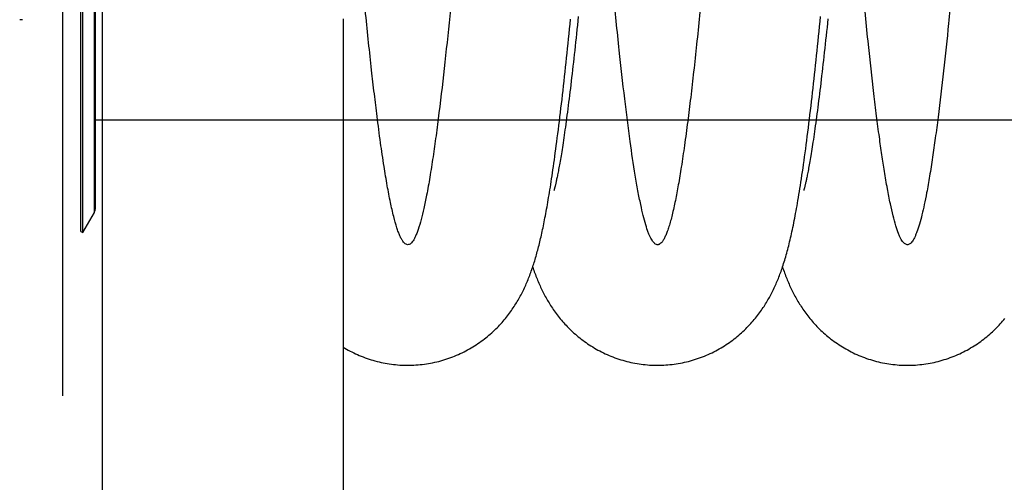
# Model space of a CAD drawing. Extents: x 0 to 594, y 0 to 420.
# Tile 23 of 33: x 237 to 305, y 282 to 314. Entities that reach past the tile are written whole.
import ezdxf

# ---------------------------------------------------------------- set-up
doc = ezdxf.new("R2010")
doc.units = 0
doc.header["$LTSCALE"] = 32.67
for name, color, linetype in [('110528_DXF_CONTINUOUS_LINE', 7, 'CONTINUOUS'), ('110528_DXF_DIMENSION', 7, 'CONTINUOUS'), ('110534_DXF_CONTINUOUS_LINE', 7, 'CONTINUOUS'), ('110593_DXF_CONTINUOUS_LINE', 7, 'CONTINUOUS'), ('HOSE_125_150DXF_CONTINUOUS', 7, 'CONTINUOUS')]:
    doc.layers.add(name, color=color, linetype=linetype)

msp = doc.modelspace()

# ---------------------------------------------------------------- linework, layer by layer
at = {"layer": '110528_DXF_CONTINUOUS_LINE', "color": 3, "linetype": 'CONTINUOUS'}
msp.add_line((241.50888, 299.09757), (241.50888, 359.09757), dxfattribs=at)
at = {"layer": '110528_DXF_CONTINUOUS_LINE', "color": 7, "linetype": 'CONTINUOUS'}
for p, q in [((241.63879, 299.02257), (241.63879, 359.17257)), ((242.52491, 300.73154), (242.52491, 357.46359)), ((241.63879, 299.02257), (242.43783, 300.40654)), ((241.50888, 299.09757), (241.63879, 299.02257))]:
    msp.add_line(p, q, dxfattribs=at)
at = {"layer": '110528_DXF_CONTINUOUS_LINE', "color": 9, "linetype": 'CONTINUOUS'}
msp.add_line((242.43783, 300.40654), (242.43783, 357.78859), dxfattribs=at)
at = {"layer": '110528_DXF_CONTINUOUS_LINE', "color": 7, "linetype": 'CONTINUOUS'}
msp.add_arc((241.87491, 300.73154), 0.65, 330, 360, dxfattribs=at)
at = {"layer": '110528_DXF_DIMENSION', "color": 2, "linetype": 'CONTINUOUS'}
msp.add_line((240.27716, 287.84814), (240.27716, 370.34699), dxfattribs=at)
at = {"layer": '110534_DXF_CONTINUOUS_LINE', "color": 7, "linetype": 'CONTINUOUS'}
msp.add_line((237.52716, 313.59757), (237.32716, 313.59757), dxfattribs=at)
at = {"layer": '110593_DXF_CONTINUOUS_LINE', "color": 7, "linetype": 'CONTINUOUS'}
for p, q in [((242.97491, 306.73257), (242.52491, 306.73257)), ((274.74015, 306.73257), (274.27747, 306.73257)), ((291.83757, 306.73257), (291.37478, 306.73257))]:
    msp.add_line(p, q, dxfattribs=at)
at = {"layer": 'HOSE_125_150DXF_CONTINUOUS', "color": 9, "linetype": 'CONTINUOUS'}
for p, q in [((242.52491, 306.73257), (242.52491, 351.59757)), ((364.52491, 306.73257), (242.52491, 306.73257))]:
    msp.add_line(p, q, dxfattribs=at)
at = {"layer": 'HOSE_125_150DXF_CONTINUOUS', "color": 7, "linetype": 'CONTINUOUS'}
for p, q in [((242.97491, 329.09211), (242.97491, 178.99212)), ((259.47491, 313.66299), (259.47491, 178.99212))]:
    msp.add_line(p, q, dxfattribs=at)
for points in [[(263.89156, 289.9476), (264.0204, 289.94858), (264.16435, 289.95198), (264.3082, 289.95783), (264.45193, 289.96611), (264.59549, 289.97683), (264.73883, 289.98998), (264.88189, 290.00555), (265.02464, 290.02354), (265.16703, 290.04394), (265.309, 290.06674), (265.45054, 290.09193), (265.59156, 290.11949), (265.73204, 290.14943), (265.87194, 290.18171), (266.01118, 290.21633), (266.14972, 290.25326), (266.28754, 290.2925), (266.42455, 290.33401), (266.56073, 290.37777), (266.69602, 290.42377), (266.83035, 290.47195), (266.96367, 290.52231), (267.09595, 290.57481), (267.22708, 290.62939), (267.35703, 290.68603), (267.48577, 290.74469), (267.61321, 290.80532), (267.73931, 290.86787), (267.86407, 290.93232), (267.98739, 290.9986), (268.10927, 291.06668), (268.22967, 291.13651), (268.34846, 291.20799), (268.46565, 291.28109), (268.5812, 291.35575), (268.69493, 291.43182), (268.80682, 291.50923), (268.91689, 291.58795), (269.02504, 291.66785), (269.13125, 291.74888), (269.23555, 291.831), (269.33792, 291.91414), (269.43838, 291.99825), (269.53694, 292.08329), (269.63358, 292.16919), (269.72832, 292.25591), (269.82118, 292.3434), (269.91214, 292.43159), (270.00124, 292.52046), (270.08848, 292.60996), (270.17377, 292.69991), (270.25715, 292.7903), (270.33862, 292.88106), (270.41808, 292.97199), (270.49554, 293.06304), (270.57106, 293.15417), (270.64454, 293.24519), (270.71601, 293.33603), (270.78553, 293.42667), (270.85308, 293.51698), (270.91861, 293.60683), (270.98227, 293.69627), (271.04425, 293.78551), (271.10458, 293.8745), (271.16332, 293.96324), (271.22072, 294.05205), (271.27684, 294.14094), (271.33167, 294.22989), (271.38544, 294.31918), (271.43818, 294.40886), (271.4899, 294.49889), (271.54071, 294.58945), (271.59067, 294.68064), (271.63977, 294.77237), (271.68797, 294.86459), (271.7353, 294.95732), (271.78177, 295.05056), (271.82734, 295.14419), (271.87203, 295.23821), (271.91587, 295.33266), (271.95883, 295.42742), (272.00092, 295.52248), (272.04218, 295.6179), (272.08262, 295.71361), (272.12225, 295.80964), (272.16112, 295.90602), (272.19922, 296.0027), (272.23658, 296.09972), (272.27324, 296.19711), (272.30921, 296.29486), (272.34453, 296.393), (272.37921, 296.49156), (272.41329, 296.59057), (272.44679, 296.69004), (272.47973, 296.79002), (272.51216, 296.89059), (272.54411, 296.99178), (272.57558, 297.09362), (272.60664, 297.19623), (272.63729, 297.29963), (272.66757, 297.40387), (272.6975, 297.50904), (272.72711, 297.61522), (272.75641, 297.7224), (272.78543, 297.83065), (272.81417, 297.93998), (272.84265, 298.05046), (272.8709, 298.16214), (272.89893, 298.27504), (272.92675, 298.38922), (272.9544, 298.50482), (272.98189, 298.62183), (273.00923, 298.74034), (273.03649, 298.86056), (273.06366, 298.98256), (273.09076, 299.10636), (273.11785, 299.23222), (273.14492, 299.36019), (273.17199, 299.49031), (273.19909, 299.62283), (273.22625, 299.75781), (273.25345, 299.8953), (273.28074, 300.03548), (273.30812, 300.17842), (273.33559, 300.32417), (273.36317, 300.4729), (273.39087, 300.62466), (273.4187, 300.77952), (273.44668, 300.93763), (273.47481, 301.09906), (273.50309, 301.26387), (273.53154, 301.43221), (273.56017, 301.60415), (273.58898, 301.77974), (273.61798, 301.95915), (273.64717, 302.14237), (273.67656, 302.32954), (273.7062, 302.52102), (273.73608, 302.71682), (273.7662, 302.9171), (273.79668, 303.12254), (273.82749, 303.33323), (273.85866, 303.54929), (273.89028, 303.77151), (273.92236, 304.00009), (273.9549, 304.23509), (273.98795, 304.47706), (274.0216, 304.72669), (274.05578, 304.9836), (274.09032, 305.24676), (274.12526, 305.51646), (274.16057, 305.79262), (274.19603, 306.07352), (274.23163, 306.35912), (274.26737, 306.64951), (274.30306, 306.94305), (274.33865, 307.23928), (274.3742, 307.53857), (274.40966, 307.84043), (274.445, 308.14466), (274.48025, 308.45135), (274.5154, 308.76038), (274.55046, 309.07171), (274.58543, 309.38528), (274.62029, 309.70097), (274.65505, 310.0187), (274.68971, 310.33844), (274.72428, 310.66017), (274.75876, 310.98381), (274.79316, 311.30933), (274.82749, 311.63676), (274.86174, 311.96605), (274.89592, 312.29713), (274.93004, 312.63004), (274.96409, 312.96473), (274.99808, 313.30114), (275.03202, 313.63929)], [(275.56212, 313.81296), (275.5311, 313.51359), (275.50015, 313.21703), (275.46926, 312.92332), (275.43845, 312.63257), (275.40771, 312.34482), (275.37706, 312.06011), (275.34649, 311.77853), (275.31601, 311.50014), (275.28563, 311.22495), (275.25534, 310.95297), (275.22514, 310.68423), (275.19504, 310.41876), (275.16502, 310.15651), (275.13509, 309.89752), (275.10524, 309.6418), (275.07547, 309.38932), (275.04578, 309.14003), (275.01616, 308.89403), (274.98665, 308.65155), (274.95725, 308.41254), (274.92795, 308.17709), (274.89883, 307.94565), (274.86988, 307.71819), (274.8411, 307.49475), (274.81256, 307.27577), (274.78426, 307.06126), (274.7562, 306.85118), (274.72843, 306.64587), (274.70095, 306.44533), (274.67377, 306.24951), (274.64692, 306.05863), (274.62042, 305.87266), (274.59425, 305.69155), (274.56847, 305.5155), (274.54307, 305.34446), (274.51806, 305.17837), (274.49348, 305.01739), (274.46933, 304.8615), (274.44561, 304.71058), (274.42234, 304.56459), (274.39952, 304.42352), (274.37715, 304.28723), (274.35522, 304.15555), (274.33372, 304.02843), (274.31266, 303.90578), (274.29203, 303.78746), (274.27183, 303.67338), (274.25208, 303.56349), (274.23275, 303.45766), (274.21385, 303.3558), (274.19539, 303.25787), (274.17738, 303.16385), (274.15982, 303.07364), (274.14273, 302.98722), (274.12611, 302.9046), (274.10999, 302.82573), (274.09437, 302.75055), (274.07927, 302.67907), (274.06471, 302.61129), (274.05068, 302.54708), (274.03718, 302.48631), (274.02421, 302.42895), (274.01179, 302.37492), (273.99988, 302.32404), (273.98851, 302.27625), (273.97767, 302.23153), (273.96737, 302.18976), (273.95761, 302.15086), (273.94841, 302.11484), (273.93978, 302.08169), (273.93172, 302.05132), (273.92428, 302.02376), (273.9175, 301.99912), (273.91139, 301.97737), (273.90598, 301.95845), (273.90131, 301.94242), (273.89739, 301.92925), (273.89424, 301.91884), (273.89187, 301.91116), (273.89065, 301.9073)], [(280.98873, 289.94765), (281.11764, 289.94863), (281.26167, 289.95204), (281.40561, 289.95789), (281.54944, 289.96619), (281.6931, 289.97692), (281.83653, 289.99009), (281.97969, 290.00568), (282.12254, 290.02369), (282.26501, 290.04412), (282.40708, 290.06695), (282.54869, 290.09217), (282.68979, 290.11977), (282.83033, 290.14973), (282.97028, 290.18205), (283.10956, 290.2167), (283.24815, 290.25366), (283.386, 290.29293), (283.52304, 290.33447), (283.65926, 290.37827), (283.79459, 290.4243), (283.92898, 290.47254), (284.06239, 290.52295), (284.19478, 290.57553), (284.32605, 290.6302), (284.45616, 290.68694), (284.58509, 290.74572), (284.71272, 290.80648), (284.83904, 290.86918), (284.96401, 290.93379), (285.08752, 291.00023), (285.20958, 291.06846), (285.33014, 291.13845), (285.4491, 291.2101), (285.56645, 291.28337), (285.68217, 291.35822), (285.79616, 291.43454), (285.90842, 291.51229), (286.01894, 291.59143), (286.12756, 291.6718), (286.23431, 291.75337), (286.33917, 291.83607), (286.44197, 291.9197), (286.54267, 292.00418), (286.64133, 292.08948), (286.73796, 292.17555), (286.8325, 292.26226), (286.92505, 292.34963), (287.01578, 292.43777), (287.10476, 292.52669), (287.19195, 292.61631), (287.27738, 292.70658), (287.36113, 292.79756), (287.44315, 292.88913), (287.52321, 292.98098), (287.60135, 293.07306), (287.67759, 293.16534), (287.75174, 293.25749), (287.82384, 293.34946), (287.89394, 293.44121), (287.9619, 293.53247), (288.02769, 293.62306), (288.09146, 293.71307), (288.1533, 293.80252), (288.21317, 293.89123), (288.27122, 293.97932), (288.32781, 294.06724), (288.38298, 294.155), (288.43676, 294.24255), (288.48946, 294.33035), (288.54111, 294.41844), (288.59173, 294.50677), (288.64155, 294.59573), (288.69064, 294.68546), (288.73896, 294.77585), (288.78649, 294.86689), (288.83333, 294.95871), (288.87943, 295.05123), (288.9246, 295.14406), (288.96888, 295.23721), (289.0123, 295.33071), (289.05473, 295.42425), (289.09615, 295.51772), (289.13666, 295.61125), (289.17626, 295.70481), (289.21488, 295.79814), (289.25266, 295.89153), (289.28994, 295.98576), (289.32673, 296.08089), (289.36306, 296.17695), (289.39926, 296.27484), (289.43539, 296.3748), (289.4714, 296.47675), (289.50743, 296.58113), (289.54362, 296.68846), (289.57984, 296.79846), (289.61582, 296.91037), (289.65153, 297.02414), (289.68705, 297.14001), (289.72225, 297.2576), (289.75713, 297.37693), (289.79174, 297.49815), (289.82603, 297.62106), (289.86002, 297.74571), (289.89373, 297.87222), (289.92712, 298.00039), (289.96021, 298.13028), (289.99303, 298.26197), (290.02556, 298.39535), (290.05778, 298.53035), (290.08975, 298.66714), (290.12153, 298.80598), (290.15313, 298.94688), (290.18457, 299.08994), (290.21593, 299.23555), (290.24724, 299.38381), (290.27849, 299.53475), (290.30975, 299.68867), (290.34103, 299.84563), (290.37232, 300.00572), (290.40371, 300.16931), (290.4352, 300.33643), (290.46679, 300.50723), (290.49857, 300.68219), (290.53056, 300.8614), (290.56275, 301.04499), (290.59523, 301.23353), (290.62802, 301.42715), (290.6611, 301.62596), (290.69457, 301.83055), (290.72845, 302.04122), (290.76271, 302.25795), (290.79736, 302.4809), (290.83245, 302.71046), (290.86794, 302.94654), (290.90371, 303.18851), (290.93979, 303.4365), (290.97617, 303.69059), (291.01274, 303.95), (291.04949, 304.21481), (291.08643, 304.48507), (291.12344, 304.75987), (291.16051, 305.03929), (291.19766, 305.32328), (291.23473, 305.6107), (291.27172, 305.90151), (291.30864, 306.19568), (291.34534, 306.49198), (291.38181, 306.79008), (291.41808, 307.09014), (291.45409, 307.39163), (291.48981, 307.6941), (291.52529, 307.99781), (291.56059, 308.30326), (291.59571, 308.61037), (291.63065, 308.91907), (291.66549, 309.22994), (291.70024, 309.54303), (291.73488, 309.85817), (291.76946, 310.17565), (291.804, 310.49556), (291.83848, 310.81771), (291.8729, 311.14203), (291.90727, 311.46847), (291.94157, 311.79699), (291.97582, 312.12746), (292.01, 312.45983), (292.04412, 312.79405), (292.07818, 313.13005), (292.11217, 313.46776), (292.14609, 313.80714)], [(292.64443, 313.66744), (292.61344, 313.36935), (292.58251, 313.07406), (292.55165, 312.7816), (292.52084, 312.49197), (292.49009, 312.2052), (292.45939, 311.92132), (292.42876, 311.64038), (292.39819, 311.36235), (292.36768, 311.08731), (292.33726, 310.81548), (292.30693, 310.54688), (292.27668, 310.28152), (292.24655, 310.01966), (292.21653, 309.76131), (292.18662, 309.50648), (292.15685, 309.25537), (292.12722, 309.00804), (292.09773, 308.76444), (292.06838, 308.5246), (292.03918, 308.28853), (292.01012, 308.05624), (291.9812, 307.82768), (291.95242, 307.60287), (291.92379, 307.38182), (291.89529, 307.16448), (291.86692, 306.95077), (291.83869, 306.74082), (291.81065, 306.53492), (291.78278, 306.33297), (291.75509, 306.13508), (291.7277, 305.94191), (291.70059, 305.75342), (291.67378, 305.56958), (291.64737, 305.39104), (291.62137, 305.21778), (291.59577, 305.04967), (291.57066, 304.88715), (291.54607, 304.73031), (291.52196, 304.57888), (291.49835, 304.43275), (291.47523, 304.29186), (291.45262, 304.1561), (291.43048, 304.02526), (291.40884, 303.89926), (291.38768, 303.77802), (291.367, 303.66137), (291.34679, 303.54919), (291.32708, 303.44144), (291.30785, 303.33806), (291.28911, 303.2389), (291.27088, 303.14396), (291.25319, 303.05339), (291.23607, 302.96713), (291.21951, 302.88506), (291.20354, 302.80722), (291.18818, 302.73361), (291.17343, 302.66403), (291.15924, 302.59823), (291.14563, 302.53616), (291.1326, 302.47769), (291.1201, 302.42255), (291.10813, 302.37063), (291.09672, 302.3219), (291.08582, 302.27615), (291.07544, 302.2333), (291.06559, 302.19334), (291.05628, 302.15617), (291.04751, 302.12176), (291.03929, 302.09005), (291.03162, 302.06097), (291.02451, 302.03448), (291.01797, 302.01053), (291.01202, 301.98909), (291.00665, 301.9701), (291.00189, 301.95354), (290.99774, 301.9394), (290.99423, 301.92763), (290.99137, 301.91819), (290.98917, 301.91108), (290.98801, 301.90739)], [(272.44013, 296.67027), (272.44533, 296.65461), (272.47993, 296.55269), (272.51499, 296.45172), (272.55053, 296.35167), (272.58659, 296.25243), (272.62319, 296.15395), (272.66036, 296.0562), (272.69815, 295.9591), (272.73658, 295.86259), (272.77567, 295.76664), (272.81546, 295.67124), (272.85597, 295.57632), (272.89723, 295.48189), (272.93921, 295.388), (272.98195, 295.29461), (273.02547, 295.20172), (273.06974, 295.10941), (273.11477, 295.01768), (273.16059, 294.92649), (273.20717, 294.83589), (273.2545, 294.74596), (273.30264, 294.65659), (273.3517, 294.56757), (273.4017, 294.47894), (273.45267, 294.39064), (273.50483, 294.30235), (273.55819, 294.21411), (273.61279, 294.12589), (273.6689, 294.03734), (273.72659, 293.94844), (273.78586, 293.85925), (273.84694, 293.76954), (273.90997, 293.6792), (273.97489, 293.58841), (274.04163, 293.4974), (274.11022, 293.40619), (274.1807, 293.31482), (274.2529, 293.22361), (274.3268, 293.13264), (274.40247, 293.04188), (274.47992, 292.95141), (274.55914, 292.86128), (274.64019, 292.77152), (274.72312, 292.6821), (274.808, 292.59307), (274.89481, 292.50447), (274.98357, 292.41637), (275.07432, 292.32881), (275.16705, 292.24185), (275.26172, 292.1556), (275.35835, 292.07011), (275.45696, 291.98542), (275.55748, 291.90165), (275.65991, 291.81884), (275.76429, 291.73704), (275.87052, 291.65637), (275.97861, 291.57687), (276.08857, 291.49859), (276.20032, 291.42163), (276.31385, 291.34605), (276.42915, 291.27188), (276.54612, 291.19924), (276.66475, 291.12817), (276.78503, 291.05872), (276.90681, 290.99099), (277.03007, 290.92504), (277.15481, 290.86089), (277.28086, 290.79865), (277.40818, 290.73836), (277.53676, 290.68004), (277.66648, 290.62377), (277.7973, 290.56957), (277.92921, 290.51747), (278.06213, 290.4675), (278.19602, 290.4197), (278.33086, 290.37408), (278.46656, 290.33067), (278.60309, 290.2895), (278.74042, 290.25059), (278.87848, 290.21396), (279.01722, 290.17963), (279.15661, 290.14762), (279.29657, 290.11794), (279.43708, 290.09061), (279.57808, 290.06564), (279.71953, 290.04304), (279.86138, 290.02282), (280.0036, 290.00499), (280.14612, 289.98956), (280.2889, 289.97654), (280.43192, 289.96593), (280.5751, 289.95773), (280.71841, 289.95195), (280.8618, 289.9486), (280.98873, 289.94765)], [(289.53748, 296.67026), (289.56798, 296.57983), (289.60383, 296.47599), (289.63979, 296.37422), (289.67599, 296.27409), (289.71241, 296.17561), (289.7491, 296.07863), (289.78631, 295.98247), (289.82408, 295.8871), (289.8624, 295.79247), (289.90155, 295.69801), (289.94163, 295.60348), (289.98259, 295.50909), (290.02445, 295.41486), (290.06725, 295.32071), (290.11102, 295.22669), (290.15564, 295.13307), (290.20116, 295.03981), (290.24758, 294.94691), (290.29478, 294.85466), (290.34272, 294.76315), (290.39147, 294.67225), (290.44105, 294.58195), (290.49142, 294.49234), (290.54264, 294.4033), (290.59492, 294.31452), (290.64825, 294.22604), (290.70269, 294.13783), (290.75849, 294.04949), (290.81568, 293.96106), (290.87431, 293.87254), (290.93469, 293.78352), (290.99695, 293.69394), (291.06105, 293.60394), (291.12709, 293.51348), (291.19519, 293.42251), (291.26533, 293.33118), (291.33741, 293.2397), (291.41148, 293.14811), (291.48757, 293.05646), (291.56553, 292.96501), (291.64541, 292.8738), (291.72722, 292.78286), (291.81081, 292.69245), (291.89612, 292.60267), (291.98326, 292.51349), (292.07221, 292.42496), (292.16297, 292.33714), (292.25559, 292.25005), (292.35018, 292.16365), (292.4468, 292.07792), (292.54543, 291.99298), (292.64604, 291.9089), (292.74868, 291.82572), (292.85333, 291.7435), (292.95983, 291.66242), (293.06818, 291.58254), (293.17839, 291.50389), (293.29036, 291.42661), (293.40406, 291.35074), (293.5195, 291.27632), (293.63657, 291.20346), (293.75527, 291.1322), (293.87557, 291.06258), (293.99737, 290.9947), (294.12064, 290.9286), (294.24537, 290.86431), (294.37144, 290.80192), (294.49881, 290.74147), (294.62746, 290.68298), (294.75728, 290.62653), (294.88822, 290.57215), (295.02027, 290.51987), (295.15335, 290.46972), (295.28742, 290.42174), (295.42245, 290.37594), (295.55836, 290.33236), (295.69513, 290.29102), (295.83272, 290.25193), (295.97104, 290.21514), (296.11007, 290.18066), (296.24976, 290.14849), (296.39005, 290.11867), (296.53089, 290.09121), (296.67224, 290.06612), (296.81404, 290.04341), (296.95625, 290.02309), (297.09883, 290.00518), (297.2417, 289.98967), (297.38483, 289.97659), (297.52818, 289.96593), (297.67168, 289.9577), (297.81527, 289.9519), (297.95894, 289.94853), (298.0861, 289.94758)], [(298.0861, 289.94758), (298.2145, 289.94855), (298.358, 289.95194), (298.50141, 289.95775), (298.6447, 289.96598), (298.78781, 289.97663), (298.9307, 289.9897), (299.07332, 290.00517), (299.21563, 290.02305), (299.35758, 290.04332), (299.49911, 290.06598), (299.64021, 290.09101), (299.78079, 290.1184), (299.92083, 290.14814), (300.06029, 290.18022), (300.1991, 290.21461), (300.33722, 290.25131), (300.47461, 290.29029), (300.61121, 290.33153), (300.74697, 290.37502), (300.88187, 290.42072), (301.01582, 290.4686), (301.14878, 290.51864), (301.28072, 290.57082), (301.41154, 290.62508), (301.54122, 290.6814), (301.66972, 290.73974), (301.79696, 290.80005), (301.9229, 290.8623), (302.04752, 290.92645), (302.17073, 290.99242), (302.29251, 291.06021), (302.41284, 291.12975), (302.53158, 291.20094), (302.64873, 291.27375), (302.76426, 291.34814), (302.878, 291.42394), (302.98992, 291.5011), (303.10005, 291.57958), (303.20828, 291.65927), (303.31459, 291.7401), (303.41902, 291.82203), (303.52154, 291.90501), (303.62217, 291.98897), (303.72091, 292.07388), (303.81775, 292.15968), (303.91271, 292.24631), (304.0058, 292.33374), (304.097, 292.42189), (304.18637, 292.51075), (304.2739, 292.60026), (304.35948, 292.69025), (304.44316, 292.7807), (304.52495, 292.87155), (304.6047, 292.96256), (304.68244, 293.05368), (304.75821, 293.14487)], [(259.47491, 291.18362), (259.57272, 291.12512), (259.69289, 291.05584), (259.81452, 290.9883), (259.93759, 290.92255), (260.06208, 290.85862), (260.18789, 290.79659), (260.31498, 290.73649), (260.44334, 290.67835), (260.57286, 290.62224), (260.70351, 290.56818), (260.83526, 290.5162), (260.96803, 290.46635), (261.10177, 290.41866), (261.23647, 290.37313), (261.37203, 290.32982), (261.50841, 290.28874), (261.64559, 290.24992), (261.78349, 290.21337), (261.92208, 290.17911), (262.06132, 290.14717), (262.20113, 290.11755), (262.34149, 290.09028), (262.48235, 290.06536), (262.62365, 290.0428), (262.76536, 290.02262), (262.90743, 290.00483), (263.04981, 289.98943), (263.19245, 289.97644), (263.33532, 289.96584), (263.47836, 289.95766), (263.62152, 289.9519), (263.76478, 289.94855), (263.89156, 289.9476)]]:
    msp.add_lwpolyline(points, dxfattribs=at)
at = {"layer": 'HOSE_125_150DXF_CONTINUOUS', "color": 9, "linetype": 'CONTINUOUS'}
msp.add_open_spline([(351.32491, 305.77346), (351.23612, 305.11214), (351.06158, 303.88024), (350.8168, 302.38316), (350.61276, 301.30913), (350.46041, 300.5946), (350.30841, 299.97053), (350.15692, 299.43874), (350.00587, 299.00084), (349.87363, 298.69752), (349.76491, 298.50533), (349.68856, 298.39451), (349.61198, 298.30756), (349.53389, 298.24382), (349.45299, 298.2045), (349.36881, 298.19294), (349.28497, 298.21102), (349.20045, 298.25849), (349.11534, 298.3365), (349.02933, 298.44612), (348.94349, 298.58595), (348.83211, 298.80693), (348.70213, 299.13221), (348.55167, 299.5963), (348.39718, 300.16775), (348.23906, 300.84979), (348.08065, 301.6289), (347.91689, 302.53055), (347.74874, 303.55696), (347.52044, 305.08624), (347.23517, 307.24097), (346.90109, 310.09034), (346.54836, 313.40822), (346.21483, 316.7999), (345.88877, 320.28864), (345.57933, 323.71353), (345.25316, 327.39858), (344.92724, 331.10697), (344.59254, 334.88367), (344.2585, 338.56861), (343.9069, 342.29299), (343.56303, 345.72037), (343.21872, 348.88011), (342.93595, 351.2311), (342.69843, 353.00759), (342.52211, 354.2281), (342.34144, 355.36978), (342.15958, 356.39923), (341.9825, 357.28379), (341.8078, 358.0422), (341.65322, 358.60819), (341.5221, 359.00794), (341.42904, 359.25652), (341.33609, 359.46958), (341.24324, 359.64703), (341.15036, 359.78902), (341.05512, 359.89785), (340.95523, 359.9722), (340.84628, 360.00495), (340.736, 359.9871), (340.64332, 359.93023), (340.56241, 359.85257), (340.48897, 359.75961), (340.41568, 359.64461), (340.33995, 359.50288), (340.26226, 359.33288), (340.15045, 359.05184), (340.01345, 358.63482), (339.85582, 358.0567), (339.69244, 357.3564), (339.52463, 356.53049), (339.35802, 355.60471), (339.19536, 354.60553), (338.96481, 353.06255), (338.67484, 350.86308), (338.32248, 347.83965), (337.98105, 344.59849), (337.63833, 341.10519), (337.30347, 337.51048), (336.95045, 333.58361), (336.59785, 329.58311), (336.2357, 325.46781), (335.87414, 321.42045), (335.49364, 317.30752), (335.12943, 313.59039), (334.7735, 310.23514), (334.49096, 307.80458), (334.25396, 305.95565), (334.07752, 304.67434), (333.89667, 303.46713), (333.7147, 302.3694), (333.53746, 301.41592), (333.36245, 300.5864), (333.18371, 299.86075), (333.02298, 299.32371), (332.89124, 298.96581), (332.79826, 298.74861), (332.70541, 298.56698), (332.61065, 298.41789), (332.51304, 298.30294), (332.40982, 298.22471), (332.30106, 298.19042), (332.19692, 298.20575), (332.10379, 298.25774), (332.01695, 298.33761), (331.93094, 298.4476), (331.84213, 298.59269), (331.75111, 298.77533), (331.61868, 299.0917), (331.45773, 299.57819), (331.2735, 300.26844), (331.0822, 301.12326), (330.88565, 302.14651), (330.69049, 303.30481), (330.49988, 304.56371), (330.30764, 305.95191), (330.11028, 307.49792), (329.83246, 309.83801), (329.47739, 313.13282), (329.10609, 316.914), (328.76027, 320.62905), (328.45084, 324.06296), (328.12468, 327.75255), (327.79876, 331.46049), (327.46407, 335.23137), (327.13007, 338.90502), (326.77851, 342.6119), (326.43468, 346.01726), (326.09039, 349.15016), (325.80755, 351.47663), (325.56988, 353.2309), (325.3936, 354.43284), (325.21299, 355.55456), (325.03116, 356.56325), (324.85413, 357.42691), (324.67955, 358.16382), (324.52494, 358.71112), (324.39361, 359.09506), (324.30058, 359.33178), (324.20767, 359.53293), (324.11483, 359.69847), (324.02185, 359.82863), (323.92626, 359.92552), (323.82487, 359.98743), (323.71455, 360.00489), (323.60566, 359.97177), (323.51183, 359.90164), (323.42673, 359.80749), (323.34736, 359.69342), (323.26805, 359.55351), (323.18606, 359.3821), (323.10193, 359.17748), (322.98086, 358.84058), (322.83254, 358.34325), (322.6618, 357.65658), (322.48483, 356.82794), (322.30308, 355.85405), (322.12258, 354.76586), (321.94637, 353.59515), (321.69709, 351.79657), (321.3836, 349.24726), (321.00225, 345.76588), (320.63247, 342.06509), (320.26133, 338.11627), (319.89905, 334.10149), (319.51729, 329.77534), (319.13587, 325.43711), (318.74425, 321.06031), (318.35396, 316.85869), (317.94375, 312.71476), (317.55758, 309.16233), (317.23653, 306.54828), (317.0091, 304.8785), (316.83699, 303.71189), (316.66504, 302.64781), (316.48938, 301.66856), (316.30972, 300.7846), (316.12859, 300.0215), (315.97431, 299.48007), (315.8535, 299.12448), (315.76557, 298.89642), (315.67552, 298.6954), (315.58267, 298.52352), (315.48976, 298.3871), (315.39626, 298.28587), (315.30071, 298.21977), (315.20105, 298.19149), (315.10032, 298.2054), (315.00001, 298.2609), (314.90018, 298.35791), (314.79961, 298.49765), (314.69919, 298.67879), (314.60473, 298.88813), (314.5147, 299.12115), (314.39389, 299.47617), (314.23961, 300.01689), (314.05848, 300.77914), (313.87312, 301.69033), (313.68734, 302.73125), (313.49527, 303.93449), (313.29808, 305.30109), (313.10198, 306.78696), (312.91071, 308.34735), (312.64332, 310.66886), (312.30591, 313.86903), (311.89297, 318.12349), (311.50169, 322.40064), (311.11907, 326.70902), (310.75703, 330.82966), (310.37577, 335.13581), (309.99464, 339.32323), (309.60358, 343.40856), (309.21487, 347.18308), (308.86689, 350.22515), (308.57726, 352.47871), (308.36821, 353.96109), (308.16964, 355.23177), (307.97954, 356.32333), (307.78525, 357.30259), (307.58551, 358.15673), (307.41136, 358.76655), (307.2684, 359.17069), (307.16563, 359.41891), (307.06055, 359.62829), (306.95186, 359.79618), (306.84234, 359.91617), (306.73069, 359.98708), (306.61669, 360.00491), (306.50782, 359.97151), (306.40452, 359.89405), (306.29977, 359.77143), (306.1932, 359.59956), (306.08456, 359.37595), (305.9757, 359.10353), (305.82051, 358.64628), (305.63199, 357.95266), (305.40813, 356.94364), (305.17818, 355.70813), (304.91522, 354.07395), (304.63098, 352.03807), (304.3825, 350.02729), (304.17914, 348.25694), (304.01513, 346.76127), (303.84672, 345.15859), (303.6224, 342.93996), (303.34101, 340.01976), (303.00613, 336.37992), (302.65314, 332.42431), (302.30929, 328.51401), (301.965, 324.61151), (301.63083, 320.88887), (301.27904, 317.10379), (300.92724, 313.51862), (300.5663, 310.11475), (300.26022, 307.50195), (300.00277, 305.53213), (299.81193, 304.18546), (299.61643, 302.93252), (299.42721, 301.85378), (299.25174, 300.97335), (299.09012, 300.25953), (298.92502, 299.63518), (298.77658, 299.17327), (298.65507, 298.86539), (298.56918, 298.67806), (298.48336, 298.5211), (298.3957, 298.39184), (298.30534, 298.29169), (298.21001, 298.22318), (298.11064, 298.1921), (298.01269, 298.20278), (297.92127, 298.24901), (297.83426, 298.32472), (297.74817, 298.43052), (297.65935, 298.57126), (297.56834, 298.74944), (297.43579, 299.05965), (297.27481, 299.53864), (297.09065, 300.22007), (296.89938, 301.06603), (296.70285, 302.08047), (296.51327, 303.19762), (296.3327, 304.37746), (296.15516, 305.63952), (295.97288, 307.03961), (295.71648, 309.15174), (295.38832, 312.12248), (295.00813, 315.90232), (294.61692, 320.05688), (294.22505, 324.40597), (293.81219, 329.09276), (293.42743, 333.46371), (293.06083, 337.53814), (292.7271, 341.12363), (292.37593, 344.70075), (292.07504, 347.54366), (291.82867, 349.68999), (291.65193, 351.14471), (291.47067, 352.54049), (291.2843, 353.8658), (291.09811, 355.0737), (290.90797, 356.18329), (290.71351, 357.18169), (290.52123, 358.02388), (290.33825, 358.68839), (290.18788, 359.13335), (290.06174, 359.43179), (289.96885, 359.61601), (289.87601, 359.76471), (289.78281, 359.87812), (289.68823, 359.95646), (289.59004, 359.99847), (289.48895, 359.99935), (289.38715, 359.95746), (289.28653, 359.87329), (289.18576, 359.74672), (289.08533, 359.57888), (288.98804, 359.3761), (288.89298, 359.14077), (288.76151, 358.76544), (288.59415, 358.18395), (288.39829, 357.35463), (288.1978, 356.35262), (287.99677, 355.19926), (287.78883, 353.85891), (287.57533, 352.33132), (287.30911, 350.24413), (286.99207, 347.48941), (286.63016, 344.02243), (286.24832, 340.07962), (285.86725, 335.92392), (285.47559, 331.5161), (285.084, 327.05718), (284.67176, 322.40887), (284.26915, 318.01749), (283.92667, 314.49342), (283.66277, 311.93827), (283.46053, 310.07489), (283.25837, 308.31738), (283.0514, 306.63521), (282.83927, 305.04546), (282.62589, 303.59718), (282.41807, 302.33847), (282.21297, 301.24493), (282.00366, 300.29192), (281.81516, 299.5895), (281.6601, 299.12498), (281.55119, 298.84713), (281.44259, 298.61804), (281.33177, 298.43416), (281.21803, 298.29714), (281.11065, 298.22185), (281.02542, 298.19791), (280.94203, 298.19571), (280.84956, 298.23127), (280.75916, 298.30322), (280.67938, 298.39272), (280.60006, 298.50803), (280.51805, 298.65405), (280.43396, 298.83268), (280.31234, 299.13388), (280.16384, 299.58763), (279.99338, 300.22302), (279.81657, 301.0002), (279.63492, 301.92283), (279.3855, 303.36002), (279.07544, 305.45884), (278.71484, 308.30926), (278.33371, 311.71694), (277.96413, 315.35881), (277.59315, 319.26331), (277.23086, 323.25063), (276.84906, 327.56432), (276.46763, 331.90676), (276.07597, 336.30562), (275.68553, 340.54723), (275.27507, 344.7513), (274.88155, 348.44298), (274.49642, 351.64927), (274.18948, 353.88125), (273.92918, 355.50617), (273.7392, 356.56556), (273.54509, 357.51057), (273.34937, 358.31333), (273.18187, 358.8726), (273.05014, 359.23031), (272.95514, 359.45211), (272.85792, 359.64101), (272.75745, 359.79468), (272.65629, 359.90723), (272.55239, 359.97901), (272.44278, 360.00558), (272.33298, 359.98132), (272.22884, 359.91159), (272.12384, 359.79688), (272.0172, 359.63315), (271.9086, 359.41794), (271.79978, 359.15393), (271.65863, 358.74887), (271.49377, 358.16975), (271.30255, 357.3608), (271.10617, 356.38307), (270.9051, 355.23391), (270.70369, 353.93944), (270.4956, 352.4615), (270.28197, 350.80118), (270.06939, 349.01319), (269.86209, 347.15307), (269.57392, 344.42484), (269.21012, 340.71669), (268.76352, 335.86273), (268.34908, 331.18315), (267.95379, 326.68581), (267.59211, 322.61084), (267.21142, 318.44558), (266.83084, 314.48885), (266.44044, 310.73156), (266.10914, 307.85243), (265.82993, 305.6905), (265.62343, 304.22369), (265.41202, 302.86969), (265.20329, 301.69321), (265.00494, 300.7265), (264.81638, 299.94198), (264.64891, 299.36818), (264.50576, 298.97472), (264.4052, 298.73968), (264.30476, 298.54636), (264.20429, 298.39452), (264.10303, 298.28383), (263.99671, 298.21229), (263.87966, 298.18831), (263.76019, 298.22454), (263.64835, 298.3126), (263.54293, 298.44327), (263.4405, 298.614), (263.34004, 298.82298), (263.2394, 299.07362), (263.08915, 299.50955), (262.90274, 300.18512), (262.6866, 301.14751), (262.46968, 302.2919), (262.24479, 303.65461), (262.01388, 305.2362), (261.79646, 306.89022), (261.5948, 308.54933), (261.40244, 310.23153), (261.20496, 312.05709), (260.92975, 314.72931), (260.5773, 318.37612), (260.16522, 322.8917), (259.74165, 327.67793), (259.31831, 332.49862), (258.87289, 337.48165), (258.49879, 341.48076), (258.1989, 344.49734), (257.99139, 346.49723), (257.77852, 348.44408), (257.55975, 350.32013), (257.34114, 352.05761), (257.11769, 353.68249), (256.88899, 355.17439), (256.65878, 356.48645), (256.43462, 357.57316), (256.24389, 358.34105), (256.084, 358.86768), (255.96609, 359.19981), (255.84849, 359.47495), (255.73119, 359.69283), (255.62762, 359.8352), (255.5429, 359.91648), (255.48289, 359.95905), (255.4223, 359.98686), (255.36107, 359.99941), (255.29963, 359.99624), (255.2367, 359.97686), (255.17267, 359.94011), (255.08014, 359.86173), (254.96746, 359.71503), (254.8407, 359.48412), (254.76412, 359.30462), (254.72491, 359.20437)], degree=3, knots=[0, 0, 0, 0, 0.00285905, 0.00533087, 0.00649895, 0.00754307, 0.00846094, 0.00925067, 0.00991138, 0.01044482, 0.01066537, 0.01085659, 0.01102045, 0.01116025, 0.01128597, 0.01140099, 0.01151741, 0.01164688, 0.01181178, 0.01200891, 0.01224214, 0.01251374, 0.01306832, 0.01374091, 0.01460336, 0.01560389, 0.01674037, 0.01800966, 0.01953028, 0.02119671, 0.02463475, 0.02884282, 0.03348901, 0.03893105, 0.04344545, 0.04850262, 0.05366571, 0.0592968, 0.06445353, 0.06991149, 0.07515068, 0.08048259, 0.08467064, 0.0887695, 0.09062825, 0.09235013, 0.09405332, 0.09558077, 0.09682911, 0.09791823, 0.09891504, 0.09934167, 0.09972049, 0.10005194, 0.10033706, 0.10057771, 0.10077725, 0.10095417, 0.10110461, 0.10125122, 0.10141824, 0.10156249, 0.10173045, 0.1019245, 0.10214614, 0.10241845, 0.10272494, 0.10344173, 0.10429772, 0.10529188, 0.10652236, 0.10790851, 0.10932212, 0.11085983, 0.11459307, 0.11882725, 0.12390201, 0.12855732, 0.1338671, 0.1393712, 0.14545098, 0.15107479, 0.15707256, 0.16286205, 0.16877303, 0.17307578, 0.17731911, 0.17925723, 0.18106276, 0.18286096, 0.18448744, 0.18583023, 0.18701611, 0.18811949, 0.18903177, 0.18941611, 0.18975306, 0.19004354, 0.19028925, 0.19050854, 0.19068656, 0.19083753, 0.19098387, 0.19112357, 0.1912888, 0.19148633, 0.19172002, 0.1920166, 0.19235981, 0.19318883, 0.19420956, 0.1954201, 0.1969413, 0.19867362, 0.2004528, 0.20239671, 0.2046784, 0.20713078, 0.21249377, 0.21887733, 0.22341012, 0.22848077, 0.23365048, 0.23928087, 0.24442971, 0.2498714, 0.25508657, 0.26038414, 0.26453663, 0.26859105, 0.27042551, 0.27212185, 0.27379611, 0.27529349, 0.27651323, 0.27757314, 0.27853791, 0.27894851, 0.27931142, 0.27962722, 0.27989719, 0.28012361, 0.28031058, 0.28047737, 0.28062391, 0.28077447, 0.28095166, 0.28111952, 0.28131679, 0.28154581, 0.28180798, 0.28213042, 0.28249336, 0.28334151, 0.28435266, 0.28552457, 0.28697157, 0.28859728, 0.29025067, 0.29204421, 0.29637731, 0.30125558, 0.30705017, 0.31231319, 0.31824995, 0.32432249, 0.33092182, 0.33691002, 0.34315106, 0.3490023, 0.35475249, 0.35846172, 0.36028668, 0.36197307, 0.36351437, 0.36490498, 0.36623567, 0.3673789, 0.36826483, 0.3686466, 0.36898769, 0.36931179, 0.36958978, 0.36982373, 0.37001729, 0.37017725, 0.37031569, 0.37045065, 0.37060147, 0.3707991, 0.37104243, 0.37133684, 0.37168516, 0.37202569, 0.37240689, 0.37329168, 0.37443368, 0.37576317, 0.37727539, 0.37896396, 0.38098385, 0.3831914, 0.38538569, 0.38771977, 0.39320423, 0.39917345, 0.40603478, 0.41160735, 0.41770659, 0.42375883, 0.43013045, 0.43572293, 0.44134349, 0.4463888, 0.44884203, 0.45107874, 0.45280308, 0.45435249, 0.45582599, 0.45708012, 0.45811033, 0.45854121, 0.45891629, 0.45926079, 0.45954374, 0.45977066, 0.45995264, 0.46009914, 0.46024979, 0.46042716, 0.46064561, 0.46093742, 0.4612913, 0.46170965, 0.46219363, 0.46335958, 0.46478706, 0.46662144, 0.46874347, 0.47187883, 0.4754287, 0.47742455, 0.47951425, 0.48187571, 0.48432948, 0.48906905, 0.49444603, 0.49999125, 0.50608533, 0.51126545, 0.5167776, 0.52210013, 0.52755357, 0.53221293, 0.53676661, 0.53882494, 0.54072486, 0.5425943, 0.54425827, 0.54541717, 0.54644064, 0.54739375, 0.54818367, 0.54851763, 0.54881147, 0.54906614, 0.54928326, 0.54947937, 0.54964132, 0.54978071, 0.54991527, 0.55005219, 0.55021339, 0.55040615, 0.55063466, 0.55092534, 0.55126251, 0.55207926, 0.55308773, 0.5542862, 0.55579466, 0.5575147, 0.55914103, 0.56090874, 0.56297548, 0.56519068, 0.57002512, 0.57578155, 0.58146801, 0.5879052, 0.59449191, 0.60162767, 0.60670618, 0.61202048, 0.61705709, 0.62210697, 0.62426956, 0.62631395, 0.62838592, 0.63030031, 0.63204836, 0.63362248, 0.63512366, 0.63640621, 0.63732281, 0.63807613, 0.63841652, 0.63871033, 0.63895926, 0.63916626, 0.63933682, 0.63948095, 0.63961483, 0.63975819, 0.63994306, 0.64017099, 0.64044862, 0.64077947, 0.64113375, 0.64153564, 0.642483, 0.64372467, 0.64518602, 0.64686083, 0.64874071, 0.65099758, 0.65346964, 0.65775614, 0.66287853, 0.66840544, 0.67472917, 0.68075947, 0.68736638, 0.69390825, 0.70075461, 0.70626134, 0.70907915, 0.71176109, 0.71429236, 0.71665931, 0.71902308, 0.72116429, 0.72293161, 0.72448911, 0.72593101, 0.72711166, 0.72760302, 0.72802866, 0.72838965, 0.72868817, 0.72894632, 0.72914884, 0.72923705, 0.72932218, 0.72950243, 0.72964597, 0.72981522, 0.73001402, 0.73024466, 0.73053204, 0.73085942, 0.73163591, 0.73257576, 0.7336775, 0.73505039, 0.73660449, 0.73992719, 0.74413984, 0.74891474, 0.75461902, 0.75982441, 0.76571998, 0.7717742, 0.7783799, 0.78439803, 0.79069689, 0.79663104, 0.80249715, 0.8066041, 0.81046775, 0.81214968, 0.81365499, 0.81507912, 0.81628267, 0.81719448, 0.81757865, 0.81791543, 0.81822779, 0.81848788, 0.81870008, 0.81887271, 0.81902127, 0.81916923, 0.81934026, 0.81955031, 0.81983182, 0.8201748, 0.82058192, 0.82105454, 0.82201204, 0.82316025, 0.82461559, 0.82628437, 0.82815864, 0.83022858, 0.83267929, 0.83533129, 0.83794357, 0.84069881, 0.84708614, 0.85390825, 0.86158479, 0.86721558, 0.87325269, 0.8791138, 0.88513716, 0.89028456, 0.89529948, 0.89755448, 0.89962476, 0.90164625, 0.90342604, 0.90474395, 0.90587406, 0.90688271, 0.90730287, 0.90766738, 0.90797736, 0.90823521, 0.90844542, 0.90861657, 0.90877635, 0.90893926, 0.90913397, 0.90937809, 0.90965515, 0.90998541, 0.91037065, 0.91081181, 0.91196049, 0.91337098, 0.91503742, 0.91695051, 0.9192885, 0.92188571, 0.92409845, 0.92644966, 0.92914047, 0.9319662, 0.93796004, 0.94483895, 0.95139484, 0.95854813, 0.96557408, 0.97283115, 0.97575815, 0.97856314, 0.98144623, 0.98414967, 0.98665598, 0.98894951, 0.99117726, 0.99312281, 0.99465656, 0.99593095, 0.99651124, 0.99701414, 0.99744041, 0.99779196, 0.998073, 0.99818997, 0.99829361, 0.99838683, 0.99847359, 0.99855881, 0.99864763, 0.99875323, 0.99887289, 0.99916511, 0.9995388, 1, 1, 1, 1], dxfattribs=at)

doc.saveas('drawing.dxf')
